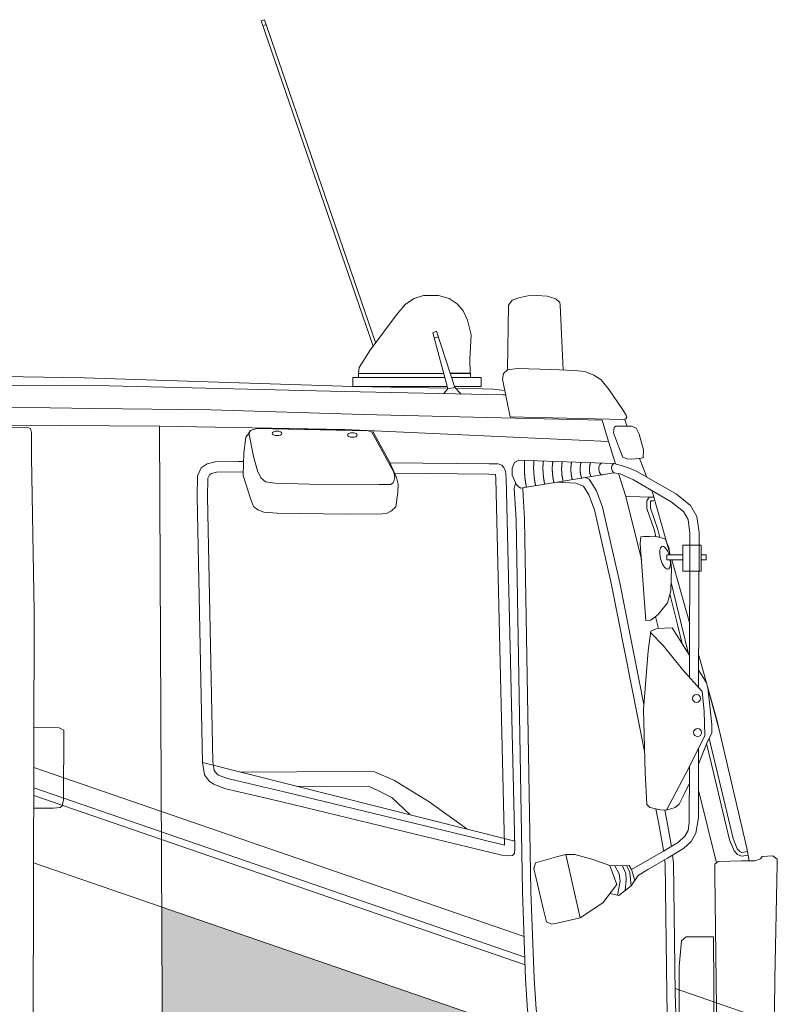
# Model space of a CAD drawing. Header units: metres. Extents: x -167 to 262, y -186 to 508.
# Tile 63 of 207: x 250.12 to 251.6, y -168.09 to -166.17. Entities that reach past the tile are written whole.
import ezdxf

# ---------------------------------------------------------------- set-up
doc = ezdxf.new("R2010")
doc.units = ezdxf.units.M
doc.header["$MEASUREMENT"] = 0

msp = doc.modelspace()

# ---------------------------------------------------------------- hatches: boundary and pattern name
at = {"linetype": 'Continuous', "lineweight": 18}
h = msp.add_hatch(color=1, dxfattribs=at)
h.paths.add_polyline_path([(251.4101, -168.2462), (250.4019, -167.8987), (250.4029, -168.1172), (250.4061, -168.1173), (250.8707, -168.1309), (251.0776, -168.1371), (251.0918, -168.1394), (251.0997, -168.1443), (251.1026, -168.1487), (250.403, -168.1442), (250.404, -168.3628), (250.5575, -168.367), (250.6108, -168.3722), (250.6463, -168.3774), (250.6912, -168.391), (250.7435, -168.415), (250.7999, -168.4453), (250.8458, -168.4766), (250.8949, -168.5225), (250.9264, -168.5703), (251.4886, -168.5633), (251.4849, -168.272), (251.4793, -168.27), (251.4805, -168.4473), (251.4373, -168.4449), (251.4101, -168.4389)])
h.paths.add_polyline_path([(250.4353, -168.2711), (250.4342, -168.2424), (250.4342, -168.2002), (250.4346, -168.1797), (250.4392, -168.1712), (250.4513, -168.1658), (250.4726, -168.1655), (250.5741, -168.1673), (250.589, -168.1676), (250.5975, -168.1683), (250.6049, -168.1736), (250.6113, -168.1807), (250.6149, -168.1899), (250.6152, -168.2016), (250.6149, -168.2573), (250.6138, -168.2718), (250.6113, -168.2814), (250.6032, -168.2899), (250.5929, -168.2931), (250.5442, -168.2927), (250.4722, -168.2924), (250.4523, -168.2906), (250.4431, -168.2853), (250.4371, -168.2782)], flags=0)
h.paths.add_polyline_path([(251.2677, -168.3442, -1), (251.0588, -168.3442, -1)], flags=0)

# ---------------------------------------------------------------- linework, layer by layer
at = {"color": 7, "linetype": 'Continuous', "lineweight": 13}
for points in [[(250.8186, -166.7994), (250.602, -166.1703), (250.5957, -166.1725), (250.599, -166.182), (250.6053, -166.1798)], [(250.5957, -166.1725), (250.8136, -166.8061)], [(250.7855, -166.859), (250.7863, -166.848), (250.8078, -166.8138), (250.8592, -166.7454), (250.8769, -166.7244), (250.894, -166.7134), (250.9122, -166.7078), (250.9415, -166.7078), (250.962, -166.7134), (250.9774, -166.7238), (250.989, -166.7376), (250.9979, -166.7558), (251.0051, -166.7845), (251.0023, -166.8315), (251.0028, -166.859), (250.964, -166.8591)], [(251.0757, -166.8527), (251.0776, -166.7261), (251.0848, -166.7167), (251.0979, -166.7119), (251.1153, -166.7084), (251.1331, -166.7076), (251.1529, -166.7092), (251.17, -166.7143), (251.1779, -166.7214), (251.1783, -166.7262), (251.1841, -166.8527)], [(250.9519, -166.8986), (250.9596, -166.8897), (250.9304, -166.7805), (250.9376, -166.7771), (250.9728, -166.8866), (250.9849, -166.8993)], [(250.9332, -166.791), (250.9412, -166.7884)], [(251.081, -166.9439), (251.0657, -166.8708), (251.0676, -166.8595), (251.0757, -166.8527), (251.0943, -166.8495), (251.1619, -166.8518), (251.2063, -166.8536), (251.2267, -166.8559), (251.244, -166.8626), (251.2585, -166.8717), (251.2739, -166.8916), (251.2989, -166.9283)], [(249.165, -166.8827), (249.179, -166.8704), (249.2221, -166.8554), (249.8138, -166.8607), (250.2505, -166.8683), (250.7741, -166.885), (250.9592, -166.8884)], [(250.9583, -166.885), (250.7741, -166.885), (250.7741, -166.8673), (250.9536, -166.8673)], [(250.9514, -166.8591), (250.7855, -166.8593)], [(250.9536, -166.8673), (250.7855, -166.8673), (250.7855, -166.8593), (250.9514, -166.8593)], [(250.964, -166.8593), (251.0036, -166.8593), (251.0036, -166.8673), (250.9666, -166.8673)], [(250.9666, -166.8673), (251.0243, -166.8673), (251.0243, -166.885), (250.9723, -166.885)], [(249.0565, -168.3502), (249.0565, -168.344), (249.0333, -168.344), (249.044, -167.8267), (249.054, -167.4743), (249.0744, -167.1894), (249.0993, -166.9645), (249.1131, -166.9622), (249.1177, -166.9208), (249.128, -166.8887), (249.1372, -166.8829), (249.4403, -166.8805), (250.2996, -166.8837), (250.7571, -166.8948), (251.0671, -166.9009), (251.0721, -166.9011)], [(250.9596, -166.8897), (250.9728, -166.8866)], [(250.9748, -166.8887), (251.0267, -166.8896), (251.0485, -166.8903), (251.0702, -166.8924)], [(249.1177, -166.9208), (249.4328, -166.9216), (249.9323, -166.9228), (250.2679, -166.928), (250.4973, -166.9306), (250.7944, -166.9397), (251.0634, -166.9459), (251.2601, -166.9505), (251.2727, -166.9919), (250.7587, -166.9689), (250.3977, -166.962), (250.1059, -166.9603), (249.2611, -166.9622)], [(251.2989, -166.9283), (251.307, -166.9409), (251.3084, -166.9447), (251.3064, -166.9478), (251.3021, -166.9494), (251.081, -166.9439)], [(251.3037, -166.9488), (251.3088, -166.9621)], [(250.3977, -166.962), (250.404, -168.3628)], [(250.5738, -166.9741), (250.5654, -166.9833), (250.562, -167.014), (250.5608, -167.0584), (250.5747, -167.1031), (250.5806, -167.1187), (250.5892, -167.1253), (250.6006, -167.1298), (250.6269, -167.1316), (250.7618, -167.1338), (250.8317, -167.1329), (250.841, -167.1315), (250.8494, -167.1269), (250.8578, -167.119), (250.862, -167.0911), (250.8629, -167.0752), (250.8592, -167.0622), (250.8457, -167.0315), (250.8127, -166.9713), (250.5908, -166.9657), (250.5749, -166.9704), (250.5688, -166.9796), (250.5654, -166.9833)], [(250.5718, -166.975), (250.5809, -167.0209), (250.5887, -167.0492), (250.5951, -167.0628), (250.6042, -167.0706), (250.6224, -167.0733), (250.6895, -167.0751), (250.8258, -167.076), (250.8477, -167.076), (250.8529, -167.0724), (250.855, -167.0673), (250.8561, -167.0623), (250.8545, -167.0516), (250.8113, -166.9735), (250.8089, -166.9725), (250.8041, -166.9711), (250.5862, -166.967)], [(251.2865, -167.0358), (251.2727, -166.9919)], [(251.3329, -167.0249), (251.347, -167.0615)], [(250.5517, -167.0307), (250.5058, -167.0313), (250.4902, -167.0355), (250.4787, -167.0433), (250.4715, -167.059), (250.4708, -167.1), (250.4814, -167.6175), (250.485, -167.6413), (250.4951, -167.6544), (250.5033, -167.6598), (250.524, -167.6679), (250.6359, -167.6941), (251.0645, -167.798), (251.0768, -167.7989), (251.0852, -167.7982), (251.0892, -167.7946), (251.0903, -167.7847), (251.0889, -167.7245), (251.0734, -167.0625), (251.0719, -167.0497), (251.0687, -167.0425), (251.0645, -167.0379), (251.0573, -167.0357), (251.0398, -167.0355), (250.8466, -167.0336)], [(250.5616, -167.0308), (250.5517, -167.0307)], [(251.4307, -167.452), (251.4314, -167.1703), (251.428, -167.1442), (251.4186, -167.1281), (251.395, -167.1093), (251.321, -167.0669), (251.2955, -167.0548), (251.283, -167.053), (251.1011, -167.0831), (251.0931, -167.0765), (251.0848, -167.0577), (251.0848, -167.044), (251.0894, -167.0328), (251.0981, -167.0282), (251.2827, -167.0348), (251.3018, -167.0398)], [(251.283, -167.053), (251.2796, -167.049), (251.2783, -167.0432), (251.2788, -167.0387), (251.2827, -167.0348)], [(251.3018, -167.0398), (251.3183, -167.0461)], [(250.561, -167.0509), (250.5087, -167.0515), (250.4988, -167.0542), (250.4948, -167.0569), (250.4917, -167.0636), (250.4911, -167.0999), (250.5016, -167.6157), (250.5042, -167.6331), (250.5091, -167.6393), (250.5127, -167.6417), (250.5301, -167.6485), (250.6406, -167.6744), (251.0676, -167.7779), (251.0699, -167.7781), (251.0686, -167.725), (251.0531, -167.0639), (251.0522, -167.056), (251.0396, -167.0558), (250.8556, -167.054)], [(251.3415, -167.5046), (251.2945, -167.2675), (251.261, -167.1202), (251.2493, -167.0883), (251.235, -167.0657), (251.2268, -167.0623)], [(251.3367, -167.2217), (251.3063, -167.0989), (251.2923, -167.0544)], [(251.4483, -167.4714), (251.449, -167.1692), (251.445, -167.1384), (251.4322, -167.1164), (251.405, -167.0947), (251.3292, -167.0513), (251.3183, -167.0461)], [(251.0916, -167.073), (251.0889, -167.0833), (251.0923, -167.1437), (251.1048, -167.8693)], [(251.1062, -167.0822), (251.1055, -167.085), (251.1088, -167.1431), (251.1214, -167.8688), (251.1275, -168.0384), (251.1313, -168.0977), (251.1343, -168.1149), (251.1398, -168.1241), (251.1462, -168.1298), (251.1551, -168.1325), (251.1935, -168.1359), (251.3499, -168.1365), (251.3674, -168.1331), (251.3757, -168.1282), (251.3837, -168.1182), (251.3872, -168.1045), (251.386, -168.0671), (251.383, -167.814), (251.382, -167.8069)], [(251.3428, -167.5962), (251.2784, -167.2709), (251.2452, -167.1249), (251.2344, -167.0957), (251.2239, -167.079), (251.2088, -167.0729), (251.1714, -167.0715)], [(251.3063, -167.0989), (251.3612, -167.1006)], [(251.3612, -167.1006), (251.352, -167.1003), (251.3475, -167.1074), (251.3475, -167.1228), (251.362, -167.1655), (251.3649, -167.1774)], [(251.357, -167.0875), (251.3592, -167.0932), (251.3929, -167.2125)], [(251.361, -167.1078), (251.3559, -167.1076), (251.3547, -167.1095), (251.3547, -167.1216), (251.3689, -167.1635), (251.3727, -167.1788)], [(251.3473, -167.1761), (251.3359, -167.1775), (251.3345, -167.1911), (251.3452, -167.3405), (251.3552, -167.3398), (251.3695, -167.3291), (251.3874, -167.3062), (251.3938, -167.2826), (251.3953, -167.2383), (251.3933, -167.2224)], [(251.3921, -167.2125), (251.3903, -167.1983), (251.3831, -167.1818), (251.3681, -167.1775), (251.3523, -167.1768), (251.3416, -167.1768)], [(251.4175, -167.2224), (251.386, -167.2224), (251.386, -167.2125), (251.4175, -167.2125)], [(251.4533, -167.2125), (251.463, -167.2125), (251.463, -167.2224), (251.4533, -167.2224)], [(251.3957, -167.2224), (251.431, -167.3473)], [(251.3944, -167.267), (251.4146, -167.3496), (251.4284, -167.4059)], [(251.3922, -167.2885), (251.4077, -167.3513), (251.4162, -167.3864)], [(251.3699, -167.3563), (251.3642, -167.3331)], [(251.3968, -167.3553), (251.3677, -167.3563), (251.3553, -167.3615), (251.3501, -167.4), (251.3407, -167.5142), (251.3438, -167.6367), (251.347, -167.699), (251.3532, -167.7052), (251.374, -167.7093), (251.3854, -167.7104), (251.4301, -167.6263), (251.4602, -167.565), (251.4592, -167.5173), (251.455, -167.4789), (251.4166, -167.4363), (251.3792, -167.3896), (251.3549, -167.3645)], [(251.3968, -167.3553), (251.4308, -167.4098)], [(251.4485, -167.4092), (251.4837, -167.5339), (251.5425, -167.7844), (251.5465, -167.8088)], [(251.4484, -167.4379), (251.4634, -167.4619), (251.489, -167.5562)], [(251.4661, -167.4715), (251.474, -167.5433), (251.474, -167.5594), (251.464, -167.5799), (251.448, -167.6208)], [(250.1526, -167.5489), (250.2018, -167.5497), (250.2108, -167.5544), (250.2103, -167.6902), (250.2079, -167.7018), (250.2036, -167.7053), (250.1911, -167.7062), (250.1522, -167.7061), (250.1587, -167.7061)], [(251.4637, -167.5805), (251.4736, -167.6207), (251.5087, -167.7678), (251.5174, -167.7896), (251.5243, -167.7968), (251.5315, -167.7999), (251.5446, -167.7977)], [(251.4687, -167.5704), (251.4806, -167.6191), (251.5156, -167.7656), (251.5236, -167.7856), (251.5285, -167.7908), (251.5324, -167.7924), (251.5435, -167.7906)], [(251.4478, -167.7253), (251.4481, -167.5898)], [(250.4814, -167.6175), (251.09, -167.7703)], [(250.1524, -167.6269), (251.108, -167.9562)], [(250.5547, -167.6359), (250.7752, -167.6348), (250.8164, -167.6358), (250.8555, -167.6527), (250.9231, -167.6938), (250.9967, -167.7468)], [(251.4301, -167.7349), (251.4304, -167.6258)], [(251.4303, -167.6574), (251.4212, -167.6762), (251.4105, -167.6986), (251.4025, -167.7048), (251.3854, -167.7104)], [(250.1523, -167.6666), (251.1095, -167.9965)], [(250.8851, -167.7188), (250.8502, -167.6854), (250.8227, -167.6717), (250.8048, -167.6632), (250.6658, -167.6638)], [(251.4828, -167.8127), (251.4479, -167.6715)], [(250.1523, -167.6816), (251.11, -168.0117)], [(251.3797, -167.79), (251.3789, -167.7841), (251.37, -167.7335), (251.3648, -167.7075)], [(251.3951, -167.7807), (251.3862, -167.7305), (251.3822, -167.7101)], [(251.2752, -167.8182), (251.2952, -167.8189), (251.3127, -167.8182), (251.3173, -167.826), (251.3797, -167.79), (251.4089, -167.7723), (251.4212, -167.761), (251.4276, -167.7497), (251.4301, -167.7349)], [(251.3494, -167.8257), (251.3878, -167.8036), (251.4185, -167.7851), (251.4338, -167.771), (251.4428, -167.7551), (251.4478, -167.7253)], [(250.152, -167.8126), (251.543, -168.292), (251.5673, -168.3037), (251.5829, -168.3148), (251.5937, -168.3232)], [(251.1048, -167.8693), (251.111, -168.0392), (251.1149, -168.0996), (251.1185, -168.1208), (251.127, -168.1348), (251.138, -168.1445), (251.152, -168.1488), (251.1927, -168.1524), (251.3514, -168.153), (251.3733, -168.1488), (251.3867, -168.1409), (251.3989, -168.1257), (251.4037, -168.1063), (251.4025, -168.0668), (251.3995, -167.8128), (251.3974, -167.7978)], [(251.1895, -167.7965), (251.2176, -167.9198)], [(251.4795, -167.837), (251.4795, -167.8154), (251.4861, -167.81), (251.5318, -167.8088), (251.5577, -167.8088), (251.5691, -167.8052), (251.5721, -167.8004), (251.5926, -167.7992), (251.601, -167.8058), (251.6016, -167.816), (251.5968, -168.0393), (251.5916, -168.5142)], [(251.2752, -167.8726), (251.293, -167.8761), (251.3165, -167.8577), (251.3306, -167.8373), (251.3494, -167.8257)], [(251.2852, -167.8186), (251.2931, -167.8344), (251.2955, -167.8482), (251.29, -167.8755)], [(251.2998, -167.8187), (251.3066, -167.8334), (251.3073, -167.8458), (251.3048, -167.8669)], [(251.3086, -167.8184), (251.314, -167.8314), (251.3153, -167.8455), (251.3165, -167.8577)], [(251.3173, -167.826), (251.3236, -167.8475)], [(251.4795, -167.837), (251.4886, -168.5633)], [(251.4024, -168.0577), (251.545, -168.1068), (251.5694, -168.1186), (251.585, -168.1296), (251.5957, -168.138)]]:
    msp.add_lwpolyline(points, dxfattribs=at)
for points in [[(249.2611, -166.9847), (249.2611, -166.9687), (249.271, -166.9617), (249.7524, -166.9657), (250.1217, -166.9646), (250.1386, -166.9644), (250.1463, -166.9668), (250.1478, -166.9745), (250.1478, -167.0227), (250.1532, -167.3223), (250.1512, -168.1261), (250.149, -168.3643), (249.2568, -168.3561)], [(251.3088, -166.9621), (251.2871, -166.9624), (251.2835, -166.9646), (251.2821, -166.9754), (251.2943, -167.0063), (251.3008, -167.0228), (251.308, -167.0257), (251.3166, -167.0264), (251.3325, -167.0249), (251.3404, -167.0235), (251.3411, -167.0084), (251.3325, -166.9775), (251.3267, -166.966), (251.3174, -166.9624)], [(251.4175, -167.1939), (251.4533, -167.1939), (251.4533, -167.2443), (251.4175, -167.2443)], [(251.1303, -167.8129), (251.1709, -167.801), (251.1895, -167.7965), (251.2067, -167.7965), (251.24, -167.8054), (251.2573, -167.8118), (251.2752, -167.8182), (251.2886, -167.8547), (251.2618, -167.8904), (251.2176, -167.9198), (251.1754, -167.9294), (251.1613, -167.932), (251.1517, -167.9275), (251.1453, -167.9019), (251.1268, -167.824)], [(251.4773, -167.9571), (251.4239, -167.9571), (251.4146, -167.9648), (251.4101, -168.015), (251.4101, -168.4389), (251.4373, -168.4449), (251.4805, -168.4473)]]:
    msp.add_lwpolyline(points, close=True, dxfattribs=at)
at = {"color": 7, "linetype": 'Continuous', "lineweight": 13, "flags": 128}
for points in [[(251.1092, -167.0286), (251.1092, -167.0288), (251.1092, -167.0291), (251.1092, -167.0294), (251.1091, -167.0296), (251.1091, -167.0299), (251.1091, -167.0301), (251.1091, -167.0304), (251.1091, -167.0306), (251.109, -167.0309), (251.109, -167.0311), (251.109, -167.0314), (251.109, -167.0316), (251.109, -167.0319), (251.1089, -167.0321), (251.1089, -167.0324), (251.1089, -167.0327), (251.1089, -167.0329), (251.1089, -167.0332), (251.1088, -167.0334), (251.1088, -167.0337), (251.1088, -167.0339), (251.1088, -167.0342), (251.1088, -167.0344), (251.1088, -167.0347), (251.1088, -167.0349), (251.1088, -167.0352), (251.1087, -167.0354), (251.1087, -167.0357), (251.1087, -167.0359), (251.1087, -167.0362), (251.1087, -167.0364), (251.1087, -167.0367), (251.1087, -167.037), (251.1087, -167.0372), (251.1087, -167.0375), (251.1086, -167.0377), (251.1086, -167.038), (251.1086, -167.0382), (251.1086, -167.0385), (251.1086, -167.0387), (251.1086, -167.039), (251.1086, -167.0392), (251.1086, -167.0395), (251.1086, -167.0397), (251.1086, -167.04), (251.1086, -167.0403), (251.1086, -167.0405), (251.1086, -167.0408), (251.1086, -167.041), (251.1086, -167.0413), (251.1086, -167.0415), (251.1086, -167.0418), (251.1086, -167.042), (251.1086, -167.0423), (251.1086, -167.0425), (251.1086, -167.0428), (251.1086, -167.0431), (251.1086, -167.0433), (251.1086, -167.0436), (251.1086, -167.0438), (251.1086, -167.0441), (251.1086, -167.0443), (251.1086, -167.0446), (251.1086, -167.0448), (251.1086, -167.0451), (251.1086, -167.0454), (251.1086, -167.0456), (251.1086, -167.0459), (251.1086, -167.0461), (251.1086, -167.0464), (251.1086, -167.0466), (251.1087, -167.0469), (251.1087, -167.0472), (251.1087, -167.0474), (251.1087, -167.0477), (251.1087, -167.0479), (251.1087, -167.0482), (251.1087, -167.0484), (251.1087, -167.0487), (251.1087, -167.049), (251.1087, -167.0492), (251.1087, -167.0495), (251.1088, -167.0497), (251.1088, -167.05), (251.1088, -167.0503), (251.1088, -167.0505), (251.1088, -167.0508), (251.1088, -167.051), (251.1088, -167.0513), (251.1089, -167.0516), (251.1089, -167.0518), (251.1089, -167.0521), (251.1089, -167.0524), (251.1089, -167.0526), (251.1089, -167.0529), (251.1089, -167.0531), (251.109, -167.0534), (251.109, -167.0537), (251.109, -167.0539), (251.109, -167.0542), (251.109, -167.0545), (251.1091, -167.0547), (251.1091, -167.055), (251.1091, -167.0553), (251.1091, -167.0555), (251.1091, -167.0558), (251.1092, -167.0561), (251.1092, -167.0563), (251.1092, -167.0566), (251.1092, -167.0569), (251.1092, -167.0571), (251.1093, -167.0574), (251.1093, -167.0577), (251.1093, -167.0579), (251.1093, -167.0582), (251.1093, -167.0585), (251.1094, -167.0588), (251.1094, -167.059), (251.1094, -167.0593), (251.1094, -167.0596), (251.1095, -167.0599), (251.1095, -167.0601), (251.1095, -167.0604), (251.1096, -167.0607), (251.1096, -167.061), (251.1096, -167.0612), (251.1096, -167.0615), (251.1097, -167.0618), (251.1097, -167.0621), (251.1097, -167.0624), (251.1098, -167.0626), (251.1098, -167.0629), (251.1098, -167.0632), (251.1098, -167.0635), (251.1099, -167.0638), (251.1099, -167.0641), (251.1099, -167.0644), (251.11, -167.0646), (251.11, -167.0649), (251.1101, -167.0652), (251.1101, -167.0655), (251.1101, -167.0658), (251.1102, -167.0661), (251.1102, -167.0664), (251.1102, -167.0667), (251.1103, -167.067), (251.1103, -167.0673), (251.1103, -167.0676), (251.1104, -167.0679), (251.1104, -167.0682), (251.1105, -167.0685), (251.1105, -167.0688), (251.1106, -167.0691), (251.1106, -167.0694), (251.1106, -167.0697), (251.1107, -167.07), (251.1107, -167.0703), (251.1108, -167.0706), (251.1108, -167.0709), (251.1109, -167.0712), (251.1109, -167.0715), (251.111, -167.0718), (251.111, -167.0721), (251.1111, -167.0724), (251.1111, -167.0727), (251.1112, -167.073), (251.1112, -167.0733), (251.1113, -167.0736), (251.1113, -167.0739), (251.1114, -167.0742), (251.1114, -167.0745), (251.1115, -167.0749), (251.1115, -167.0752), (251.1116, -167.0755), (251.1116, -167.0758), (251.1117, -167.0761), (251.1118, -167.0764), (251.1118, -167.0767), (251.1119, -167.077), (251.1119, -167.0774), (251.112, -167.0777), (251.1121, -167.078), (251.1121, -167.0783), (251.1122, -167.0786), (251.1122, -167.0789), (251.1123, -167.0793), (251.1124, -167.0796), (251.1124, -167.0799), (251.1125, -167.0802), (251.1126, -167.0805), (251.1126, -167.0809), (251.1127, -167.0812)], [(251.1275, -167.0292), (251.1274, -167.0295), (251.1274, -167.0297), (251.1274, -167.0299), (251.1274, -167.0302), (251.1273, -167.0304), (251.1273, -167.0307), (251.1273, -167.0309), (251.1273, -167.0311), (251.1272, -167.0314), (251.1272, -167.0316), (251.1272, -167.0318), (251.1272, -167.0321), (251.1272, -167.0323), (251.1271, -167.0325), (251.1271, -167.0328), (251.1271, -167.033), (251.1271, -167.0332), (251.1271, -167.0335), (251.127, -167.0337), (251.127, -167.0339), (251.127, -167.0342), (251.127, -167.0344), (251.127, -167.0346), (251.127, -167.0349), (251.1269, -167.0351), (251.1269, -167.0353), (251.1269, -167.0356), (251.1269, -167.0358), (251.1269, -167.0361), (251.1269, -167.0363), (251.1269, -167.0365), (251.1269, -167.0368), (251.1268, -167.037), (251.1268, -167.0372), (251.1268, -167.0375), (251.1268, -167.0377), (251.1268, -167.0379), (251.1268, -167.0382), (251.1268, -167.0384), (251.1268, -167.0386), (251.1268, -167.0389), (251.1268, -167.0391), (251.1268, -167.0394), (251.1267, -167.0396), (251.1267, -167.0398), (251.1267, -167.0401), (251.1267, -167.0403), (251.1267, -167.0405), (251.1267, -167.0408), (251.1267, -167.041), (251.1267, -167.0412), (251.1267, -167.0415), (251.1267, -167.0417), (251.1267, -167.042), (251.1267, -167.0422), (251.1267, -167.0424), (251.1267, -167.0427), (251.1267, -167.0429), (251.1267, -167.0432), (251.1267, -167.0434), (251.1267, -167.0436), (251.1267, -167.0439), (251.1267, -167.0441), (251.1267, -167.0443), (251.1267, -167.0446), (251.1267, -167.0448), (251.1267, -167.0451), (251.1267, -167.0453), (251.1267, -167.0456), (251.1267, -167.0458), (251.1267, -167.046), (251.1267, -167.0463), (251.1267, -167.0465), (251.1268, -167.0468), (251.1268, -167.047), (251.1268, -167.0472), (251.1268, -167.0475), (251.1268, -167.0477), (251.1268, -167.048), (251.1268, -167.0482), (251.1268, -167.0485), (251.1268, -167.0487), (251.1268, -167.0489), (251.1268, -167.0492), (251.1268, -167.0494), (251.1269, -167.0497), (251.1269, -167.0499), (251.1269, -167.0502), (251.1269, -167.0504), (251.1269, -167.0507), (251.1269, -167.0509), (251.1269, -167.0512), (251.1269, -167.0514), (251.127, -167.0517), (251.127, -167.0519), (251.127, -167.0521), (251.127, -167.0524), (251.127, -167.0526), (251.127, -167.0529), (251.1271, -167.0531), (251.1271, -167.0534), (251.1271, -167.0536), (251.1271, -167.0539), (251.1271, -167.0541), (251.1271, -167.0544), (251.1272, -167.0546), (251.1272, -167.0549), (251.1272, -167.0552), (251.1272, -167.0554), (251.1272, -167.0557), (251.1273, -167.0559), (251.1273, -167.0562), (251.1273, -167.0564), (251.1273, -167.0567), (251.1273, -167.0569), (251.1274, -167.0572), (251.1274, -167.0574), (251.1274, -167.0577), (251.1274, -167.058), (251.1275, -167.0582), (251.1275, -167.0585), (251.1275, -167.0587), (251.1275, -167.059), (251.1276, -167.0593), (251.1276, -167.0595), (251.1276, -167.0598), (251.1276, -167.06), (251.1277, -167.0603), (251.1277, -167.0606), (251.1277, -167.0608), (251.1278, -167.0611), (251.1278, -167.0613), (251.1278, -167.0616), (251.1278, -167.0619), (251.1279, -167.0621), (251.1279, -167.0624), (251.1279, -167.0627), (251.128, -167.0629), (251.128, -167.0632), (251.128, -167.0635), (251.1281, -167.0638), (251.1281, -167.064), (251.1281, -167.0643), (251.1282, -167.0646), (251.1282, -167.0648), (251.1282, -167.0651), (251.1283, -167.0654), (251.1283, -167.0657), (251.1283, -167.0659), (251.1284, -167.0662), (251.1284, -167.0665), (251.1285, -167.0668), (251.1285, -167.067), (251.1285, -167.0673), (251.1286, -167.0676), (251.1286, -167.0679), (251.1287, -167.0682), (251.1287, -167.0684), (251.1288, -167.0687), (251.1288, -167.069), (251.1288, -167.0693), (251.1289, -167.0696), (251.1289, -167.0698), (251.129, -167.0701), (251.129, -167.0704), (251.1291, -167.0707), (251.1291, -167.071), (251.1292, -167.0713), (251.1292, -167.0715), (251.1293, -167.0718), (251.1293, -167.0721), (251.1294, -167.0724), (251.1294, -167.0727), (251.1295, -167.073), (251.1295, -167.0733), (251.1296, -167.0736), (251.1296, -167.0738), (251.1297, -167.0741), (251.1297, -167.0744), (251.1298, -167.0747), (251.1299, -167.075), (251.1299, -167.0753), (251.13, -167.0756), (251.13, -167.0759), (251.1301, -167.0762), (251.1301, -167.0765), (251.1302, -167.0768), (251.1303, -167.0771), (251.1303, -167.0773), (251.1304, -167.0776), (251.1305, -167.0779), (251.1305, -167.0782)], [(251.1458, -167.0299), (251.1457, -167.0301), (251.1457, -167.0303), (251.1457, -167.0305), (251.1456, -167.0308), (251.1456, -167.031), (251.1456, -167.0312), (251.1456, -167.0314), (251.1455, -167.0316), (251.1455, -167.0318), (251.1455, -167.0321), (251.1455, -167.0323), (251.1454, -167.0325), (251.1454, -167.0327), (251.1454, -167.0329), (251.1454, -167.0331), (251.1454, -167.0333), (251.1453, -167.0336), (251.1453, -167.0338), (251.1453, -167.034), (251.1453, -167.0342), (251.1453, -167.0344), (251.1452, -167.0346), (251.1452, -167.0349), (251.1452, -167.0351), (251.1452, -167.0353), (251.1452, -167.0355), (251.1451, -167.0357), (251.1451, -167.0359), (251.1451, -167.0362), (251.1451, -167.0364), (251.1451, -167.0366), (251.1451, -167.0368), (251.1451, -167.037), (251.145, -167.0372), (251.145, -167.0375), (251.145, -167.0377), (251.145, -167.0379), (251.145, -167.0381), (251.145, -167.0383), (251.145, -167.0385), (251.145, -167.0388), (251.145, -167.039), (251.1449, -167.0392), (251.1449, -167.0394), (251.1449, -167.0396), (251.1449, -167.0399), (251.1449, -167.0401), (251.1449, -167.0403), (251.1449, -167.0405), (251.1449, -167.0407), (251.1449, -167.0409), (251.1449, -167.0412), (251.1449, -167.0414), (251.1449, -167.0416), (251.1449, -167.0418), (251.1449, -167.042), (251.1449, -167.0423), (251.1449, -167.0425), (251.1448, -167.0427), (251.1448, -167.0429), (251.1448, -167.0432), (251.1448, -167.0434), (251.1448, -167.0436), (251.1448, -167.0438), (251.1448, -167.044), (251.1448, -167.0443), (251.1448, -167.0445), (251.1448, -167.0447), (251.1448, -167.0449), (251.1448, -167.0452), (251.1448, -167.0454), (251.1449, -167.0456), (251.1449, -167.0458), (251.1449, -167.0461), (251.1449, -167.0463), (251.1449, -167.0465), (251.1449, -167.0467), (251.1449, -167.047), (251.1449, -167.0472), (251.1449, -167.0474), (251.1449, -167.0476), (251.1449, -167.0479), (251.1449, -167.0481), (251.1449, -167.0483), (251.1449, -167.0486), (251.1449, -167.0488), (251.1449, -167.049), (251.145, -167.0492), (251.145, -167.0495), (251.145, -167.0497), (251.145, -167.0499), (251.145, -167.0502), (251.145, -167.0504), (251.145, -167.0506), (251.145, -167.0509), (251.145, -167.0511), (251.1451, -167.0513), (251.1451, -167.0516), (251.1451, -167.0518), (251.1451, -167.052), (251.1451, -167.0523), (251.1451, -167.0525), (251.1451, -167.0527), (251.1452, -167.053), (251.1452, -167.0532), (251.1452, -167.0534), (251.1452, -167.0537), (251.1452, -167.0539), (251.1452, -167.0541), (251.1453, -167.0544), (251.1453, -167.0546), (251.1453, -167.0549), (251.1453, -167.0551), (251.1453, -167.0553), (251.1454, -167.0556), (251.1454, -167.0558), (251.1454, -167.0561), (251.1454, -167.0563), (251.1455, -167.0565), (251.1455, -167.0568), (251.1455, -167.057), (251.1455, -167.0573), (251.1455, -167.0575), (251.1456, -167.0578), (251.1456, -167.058), (251.1456, -167.0582), (251.1456, -167.0585), (251.1457, -167.0587), (251.1457, -167.059), (251.1457, -167.0592), (251.1458, -167.0595), (251.1458, -167.0597), (251.1458, -167.06), (251.1458, -167.0602), (251.1459, -167.0605), (251.1459, -167.0607), (251.1459, -167.061), (251.146, -167.0612), (251.146, -167.0615), (251.146, -167.0617), (251.146, -167.062), (251.1461, -167.0622), (251.1461, -167.0625), (251.1461, -167.0627), (251.1462, -167.063), (251.1462, -167.0632), (251.1462, -167.0635), (251.1463, -167.0638), (251.1463, -167.064), (251.1463, -167.0643), (251.1464, -167.0645), (251.1464, -167.0648), (251.1465, -167.065), (251.1465, -167.0653), (251.1465, -167.0655), (251.1466, -167.0658), (251.1466, -167.0661), (251.1466, -167.0663), (251.1467, -167.0666), (251.1467, -167.0668), (251.1468, -167.0671), (251.1468, -167.0674), (251.1468, -167.0676), (251.1469, -167.0679), (251.1469, -167.0681), (251.147, -167.0684), (251.147, -167.0687), (251.1471, -167.0689), (251.1471, -167.0692), (251.1472, -167.0694), (251.1472, -167.0697), (251.1472, -167.07), (251.1473, -167.0702), (251.1473, -167.0705), (251.1474, -167.0708), (251.1474, -167.071), (251.1475, -167.0713), (251.1475, -167.0716), (251.1476, -167.0718), (251.1476, -167.0721), (251.1477, -167.0724), (251.1477, -167.0726), (251.1478, -167.0729), (251.1478, -167.0732), (251.1479, -167.0734), (251.148, -167.0737), (251.148, -167.074), (251.1481, -167.0742), (251.1481, -167.0745), (251.1482, -167.0748), (251.1482, -167.075), (251.1483, -167.0753)], [(251.1641, -167.0306), (251.1641, -167.0308), (251.164, -167.031), (251.164, -167.0312), (251.164, -167.0313), (251.164, -167.0315), (251.1639, -167.0317), (251.1639, -167.0319), (251.1639, -167.0321), (251.1639, -167.0323), (251.1638, -167.0325), (251.1638, -167.0327), (251.1638, -167.0329), (251.1638, -167.0331), (251.1637, -167.0333), (251.1637, -167.0335), (251.1637, -167.0337), (251.1637, -167.0339), (251.1636, -167.0341), (251.1636, -167.0343), (251.1636, -167.0345), (251.1636, -167.0347), (251.1635, -167.0349), (251.1635, -167.0351), (251.1635, -167.0353), (251.1635, -167.0355), (251.1635, -167.0357), (251.1634, -167.0359), (251.1634, -167.0361), (251.1634, -167.0363), (251.1634, -167.0365), (251.1634, -167.0367), (251.1634, -167.0369), (251.1633, -167.0371), (251.1633, -167.0373), (251.1633, -167.0375), (251.1633, -167.0377), (251.1633, -167.0379), (251.1633, -167.0381), (251.1633, -167.0383), (251.1632, -167.0385), (251.1632, -167.0387), (251.1632, -167.0389), (251.1632, -167.0391), (251.1632, -167.0393), (251.1632, -167.0395), (251.1632, -167.0397), (251.1632, -167.0399), (251.1631, -167.0401), (251.1631, -167.0403), (251.1631, -167.0405), (251.1631, -167.0407), (251.1631, -167.0409), (251.1631, -167.0411), (251.1631, -167.0413), (251.1631, -167.0415), (251.1631, -167.0417), (251.1631, -167.0419), (251.1631, -167.0421), (251.1631, -167.0423), (251.1631, -167.0425), (251.163, -167.0427), (251.163, -167.0429), (251.163, -167.0431), (251.163, -167.0433), (251.163, -167.0436), (251.163, -167.0438), (251.163, -167.044), (251.163, -167.0442), (251.163, -167.0444), (251.163, -167.0446), (251.163, -167.0448), (251.163, -167.045), (251.163, -167.0452), (251.163, -167.0454), (251.163, -167.0456), (251.163, -167.0458), (251.163, -167.046), (251.163, -167.0463), (251.163, -167.0465), (251.163, -167.0467), (251.163, -167.0469), (251.163, -167.0471), (251.163, -167.0473), (251.1631, -167.0475), (251.1631, -167.0477), (251.1631, -167.0479), (251.1631, -167.0482), (251.1631, -167.0484), (251.1631, -167.0486), (251.1631, -167.0488), (251.1631, -167.049), (251.1631, -167.0492), (251.1631, -167.0494), (251.1631, -167.0497), (251.1631, -167.0499), (251.1631, -167.0501), (251.1632, -167.0503), (251.1632, -167.0505), (251.1632, -167.0507), (251.1632, -167.051), (251.1632, -167.0512), (251.1632, -167.0514), (251.1632, -167.0516), (251.1632, -167.0518), (251.1632, -167.052), (251.1633, -167.0523), (251.1633, -167.0525), (251.1633, -167.0527), (251.1633, -167.0529), (251.1633, -167.0531), (251.1633, -167.0534), (251.1634, -167.0536), (251.1634, -167.0538), (251.1634, -167.054), (251.1634, -167.0543), (251.1634, -167.0545), (251.1634, -167.0547), (251.1635, -167.0549), (251.1635, -167.0552), (251.1635, -167.0554), (251.1635, -167.0556), (251.1635, -167.0558), (251.1636, -167.0561), (251.1636, -167.0563), (251.1636, -167.0565), (251.1636, -167.0568), (251.1637, -167.057), (251.1637, -167.0572), (251.1637, -167.0574), (251.1637, -167.0577), (251.1638, -167.0579), (251.1638, -167.0581), (251.1638, -167.0584), (251.1638, -167.0586), (251.1639, -167.0588), (251.1639, -167.059), (251.1639, -167.0593), (251.1639, -167.0595), (251.164, -167.0597), (251.164, -167.06), (251.164, -167.0602), (251.1641, -167.0604), (251.1641, -167.0607), (251.1641, -167.0609), (251.1642, -167.0611), (251.1642, -167.0614), (251.1642, -167.0616), (251.1643, -167.0618), (251.1643, -167.0621), (251.1643, -167.0623), (251.1644, -167.0625), (251.1644, -167.0628), (251.1644, -167.063), (251.1645, -167.0632), (251.1645, -167.0635), (251.1645, -167.0637), (251.1646, -167.064), (251.1646, -167.0642), (251.1647, -167.0644), (251.1647, -167.0647), (251.1647, -167.0649), (251.1648, -167.0651), (251.1648, -167.0654), (251.1649, -167.0656), (251.1649, -167.0658), (251.1649, -167.0661), (251.165, -167.0663), (251.165, -167.0666), (251.1651, -167.0668), (251.1651, -167.067), (251.1652, -167.0673), (251.1652, -167.0675), (251.1653, -167.0678), (251.1653, -167.068), (251.1654, -167.0682), (251.1654, -167.0685), (251.1655, -167.0687), (251.1655, -167.0689), (251.1656, -167.0692), (251.1656, -167.0694), (251.1657, -167.0697), (251.1657, -167.0699), (251.1658, -167.0702), (251.1658, -167.0704), (251.1659, -167.0706), (251.1659, -167.0709), (251.166, -167.0711), (251.166, -167.0714), (251.1661, -167.0716), (251.1662, -167.0718), (251.1662, -167.0721), (251.1663, -167.0723)], [(251.1825, -167.0312), (251.1824, -167.0314), (251.1824, -167.0316), (251.1824, -167.0318), (251.1823, -167.032), (251.1823, -167.0321), (251.1823, -167.0323), (251.1823, -167.0325), (251.1822, -167.0327), (251.1822, -167.0329), (251.1822, -167.033), (251.1821, -167.0332), (251.1821, -167.0334), (251.1821, -167.0336), (251.1821, -167.0338), (251.182, -167.034), (251.182, -167.0341), (251.182, -167.0343), (251.182, -167.0345), (251.1819, -167.0347), (251.1819, -167.0349), (251.1819, -167.0351), (251.1819, -167.0353), (251.1818, -167.0354), (251.1818, -167.0356), (251.1818, -167.0358), (251.1818, -167.036), (251.1818, -167.0362), (251.1817, -167.0364), (251.1817, -167.0366), (251.1817, -167.0367), (251.1817, -167.0369), (251.1817, -167.0371), (251.1816, -167.0373), (251.1816, -167.0375), (251.1816, -167.0377), (251.1816, -167.0379), (251.1816, -167.0381), (251.1815, -167.0382), (251.1815, -167.0384), (251.1815, -167.0386), (251.1815, -167.0388), (251.1815, -167.039), (251.1815, -167.0392), (251.1815, -167.0394), (251.1814, -167.0396), (251.1814, -167.0398), (251.1814, -167.04), (251.1814, -167.0401), (251.1814, -167.0403), (251.1814, -167.0405), (251.1814, -167.0407), (251.1813, -167.0409), (251.1813, -167.0411), (251.1813, -167.0413), (251.1813, -167.0415), (251.1813, -167.0417), (251.1813, -167.0419), (251.1813, -167.0421), (251.1813, -167.0422), (251.1813, -167.0424), (251.1813, -167.0426), (251.1812, -167.0428), (251.1812, -167.043), (251.1812, -167.0432), (251.1812, -167.0434), (251.1812, -167.0436), (251.1812, -167.0438), (251.1812, -167.044), (251.1812, -167.0442), (251.1812, -167.0444), (251.1812, -167.0446), (251.1812, -167.0448), (251.1812, -167.045), (251.1812, -167.0452), (251.1812, -167.0454), (251.1812, -167.0456), (251.1812, -167.0457), (251.1812, -167.0459), (251.1812, -167.0461), (251.1812, -167.0463), (251.1812, -167.0465), (251.1812, -167.0467), (251.1812, -167.0469), (251.1812, -167.0471), (251.1812, -167.0473), (251.1812, -167.0475), (251.1812, -167.0477), (251.1812, -167.0479), (251.1812, -167.0481), (251.1812, -167.0483), (251.1812, -167.0485), (251.1812, -167.0487), (251.1812, -167.0489), (251.1812, -167.0491), (251.1812, -167.0493), (251.1812, -167.0495), (251.1812, -167.0497), (251.1813, -167.0499), (251.1813, -167.0501), (251.1813, -167.0503), (251.1813, -167.0505), (251.1813, -167.0507), (251.1813, -167.0509), (251.1813, -167.0511), (251.1813, -167.0513), (251.1813, -167.0515), (251.1813, -167.0517), (251.1814, -167.0519), (251.1814, -167.0521), (251.1814, -167.0523), (251.1814, -167.0525), (251.1814, -167.0527), (251.1814, -167.0529), (251.1814, -167.0531), (251.1815, -167.0533), (251.1815, -167.0535), (251.1815, -167.0537), (251.1815, -167.0539), (251.1815, -167.0541), (251.1816, -167.0543), (251.1816, -167.0545), (251.1816, -167.0547), (251.1816, -167.0549), (251.1816, -167.0551), (251.1817, -167.0554), (251.1817, -167.0556), (251.1817, -167.0558), (251.1817, -167.056), (251.1817, -167.0562), (251.1818, -167.0564), (251.1818, -167.0566), (251.1818, -167.0568), (251.1818, -167.057), (251.1819, -167.0572), (251.1819, -167.0574), (251.1819, -167.0576), (251.1819, -167.0578), (251.182, -167.058), (251.182, -167.0582), (251.182, -167.0584), (251.1821, -167.0586), (251.1821, -167.0588), (251.1821, -167.0591), (251.1821, -167.0593), (251.1822, -167.0595), (251.1822, -167.0597), (251.1822, -167.0599), (251.1823, -167.0601), (251.1823, -167.0603), (251.1823, -167.0605), (251.1824, -167.0607), (251.1824, -167.0609), (251.1824, -167.0611), (251.1825, -167.0613), (251.1825, -167.0615), (251.1825, -167.0618), (251.1826, -167.062), (251.1826, -167.0622), (251.1826, -167.0624), (251.1827, -167.0626), (251.1827, -167.0628), (251.1827, -167.063), (251.1828, -167.0632), (251.1828, -167.0634), (251.1829, -167.0636), (251.1829, -167.0638), (251.1829, -167.0641), (251.183, -167.0643), (251.183, -167.0645), (251.1831, -167.0647), (251.1831, -167.0649), (251.1832, -167.0651), (251.1832, -167.0653), (251.1832, -167.0655), (251.1833, -167.0657), (251.1833, -167.066), (251.1834, -167.0662), (251.1834, -167.0664), (251.1835, -167.0666), (251.1835, -167.0668), (251.1836, -167.067), (251.1836, -167.0672), (251.1837, -167.0674), (251.1837, -167.0677), (251.1838, -167.0679), (251.1838, -167.0681), (251.1839, -167.0683), (251.1839, -167.0685), (251.184, -167.0687), (251.184, -167.0689), (251.1841, -167.0692), (251.1842, -167.0694)], [(251.2007, -167.0319), (251.2006, -167.032), (251.2006, -167.0322), (251.2006, -167.0324), (251.2005, -167.0325), (251.2005, -167.0327), (251.2005, -167.0329), (251.2004, -167.033), (251.2004, -167.0332), (251.2004, -167.0334), (251.2003, -167.0335), (251.2003, -167.0337), (251.2003, -167.0339), (251.2003, -167.034), (251.2002, -167.0342), (251.2002, -167.0344), (251.2002, -167.0345), (251.2001, -167.0347), (251.2001, -167.0349), (251.2001, -167.035), (251.2001, -167.0352), (251.2, -167.0354), (251.2, -167.0355), (251.2, -167.0357), (251.2, -167.0359), (251.1999, -167.036), (251.1999, -167.0362), (251.1999, -167.0364), (251.1999, -167.0365), (251.1998, -167.0367), (251.1998, -167.0369), (251.1998, -167.0371), (251.1998, -167.0372), (251.1998, -167.0374), (251.1997, -167.0376), (251.1997, -167.0377), (251.1997, -167.0379), (251.1997, -167.0381), (251.1997, -167.0382), (251.1996, -167.0384), (251.1996, -167.0386), (251.1996, -167.0388), (251.1996, -167.0389), (251.1996, -167.0391), (251.1995, -167.0393), (251.1995, -167.0394), (251.1995, -167.0396), (251.1995, -167.0398), (251.1995, -167.04), (251.1995, -167.0401), (251.1995, -167.0403), (251.1994, -167.0405), (251.1994, -167.0406), (251.1994, -167.0408), (251.1994, -167.041), (251.1994, -167.0412), (251.1994, -167.0413), (251.1994, -167.0415), (251.1994, -167.0417), (251.1993, -167.0418), (251.1993, -167.042), (251.1993, -167.0422), (251.1993, -167.0424), (251.1993, -167.0425), (251.1993, -167.0427), (251.1993, -167.0429), (251.1993, -167.0431), (251.1993, -167.0432), (251.1993, -167.0434), (251.1993, -167.0436), (251.1993, -167.0438), (251.1992, -167.0439), (251.1992, -167.0441), (251.1992, -167.0443), (251.1992, -167.0445), (251.1992, -167.0446), (251.1992, -167.0448), (251.1992, -167.045), (251.1992, -167.0452), (251.1992, -167.0454), (251.1992, -167.0455), (251.1992, -167.0457), (251.1992, -167.0459), (251.1992, -167.0461), (251.1992, -167.0462), (251.1992, -167.0464), (251.1992, -167.0466), (251.1992, -167.0468), (251.1992, -167.047), (251.1992, -167.0471), (251.1992, -167.0473), (251.1992, -167.0475), (251.1992, -167.0477), (251.1992, -167.0479), (251.1992, -167.048), (251.1993, -167.0482), (251.1993, -167.0484), (251.1993, -167.0486), (251.1993, -167.0488), (251.1993, -167.0489), (251.1993, -167.0491), (251.1993, -167.0493), (251.1993, -167.0495), (251.1993, -167.0497), (251.1993, -167.0498), (251.1993, -167.05), (251.1993, -167.0502), (251.1994, -167.0504), (251.1994, -167.0506), (251.1994, -167.0508), (251.1994, -167.0509), (251.1994, -167.0511), (251.1994, -167.0513), (251.1994, -167.0515), (251.1995, -167.0517), (251.1995, -167.0519), (251.1995, -167.052), (251.1995, -167.0522), (251.1995, -167.0524), (251.1995, -167.0526), (251.1996, -167.0528), (251.1996, -167.053), (251.1996, -167.0532), (251.1996, -167.0533), (251.1996, -167.0535), (251.1996, -167.0537), (251.1997, -167.0539), (251.1997, -167.0541), (251.1997, -167.0543), (251.1997, -167.0545), (251.1998, -167.0547), (251.1998, -167.0548), (251.1998, -167.055), (251.1998, -167.0552), (251.1999, -167.0554), (251.1999, -167.0556), (251.1999, -167.0558), (251.1999, -167.056), (251.2, -167.0562), (251.2, -167.0564), (251.2, -167.0565), (251.2, -167.0567), (251.2001, -167.0569), (251.2001, -167.0571), (251.2001, -167.0573), (251.2002, -167.0575), (251.2002, -167.0577), (251.2002, -167.0579), (251.2002, -167.0581), (251.2003, -167.0582), (251.2003, -167.0584), (251.2003, -167.0586), (251.2004, -167.0588), (251.2004, -167.059), (251.2004, -167.0592), (251.2005, -167.0594), (251.2005, -167.0596), (251.2005, -167.0598), (251.2006, -167.0599), (251.2006, -167.0601), (251.2006, -167.0603), (251.2007, -167.0605), (251.2007, -167.0607), (251.2008, -167.0609), (251.2008, -167.0611), (251.2008, -167.0613), (251.2009, -167.0615), (251.2009, -167.0616), (251.2009, -167.0618), (251.201, -167.062), (251.201, -167.0622), (251.2011, -167.0624), (251.2011, -167.0626), (251.2012, -167.0628), (251.2012, -167.063), (251.2012, -167.0632), (251.2013, -167.0634), (251.2013, -167.0635), (251.2014, -167.0637), (251.2014, -167.0639), (251.2015, -167.0641), (251.2015, -167.0643), (251.2016, -167.0645), (251.2016, -167.0647), (251.2017, -167.0649), (251.2017, -167.0651), (251.2018, -167.0653), (251.2018, -167.0654), (251.2019, -167.0656), (251.2019, -167.0658), (251.202, -167.066), (251.2021, -167.0662), (251.2021, -167.0664)], [(251.219, -167.0325), (251.219, -167.0327), (251.219, -167.0328), (251.2189, -167.033), (251.2189, -167.0331), (251.2189, -167.0333), (251.2188, -167.0334), (251.2188, -167.0335), (251.2188, -167.0337), (251.2187, -167.0338), (251.2187, -167.034), (251.2187, -167.0341), (251.2186, -167.0343), (251.2186, -167.0344), (251.2186, -167.0346), (251.2185, -167.0347), (251.2185, -167.0348), (251.2185, -167.035), (251.2185, -167.0351), (251.2184, -167.0353), (251.2184, -167.0354), (251.2184, -167.0356), (251.2183, -167.0357), (251.2183, -167.0359), (251.2183, -167.036), (251.2183, -167.0362), (251.2182, -167.0363), (251.2182, -167.0364), (251.2182, -167.0366), (251.2182, -167.0367), (251.2181, -167.0369), (251.2181, -167.037), (251.2181, -167.0372), (251.2181, -167.0373), (251.218, -167.0375), (251.218, -167.0376), (251.218, -167.0378), (251.218, -167.0379), (251.2179, -167.0381), (251.2179, -167.0383), (251.2179, -167.0384), (251.2179, -167.0386), (251.2178, -167.0387), (251.2178, -167.0389), (251.2178, -167.039), (251.2178, -167.0392), (251.2177, -167.0393), (251.2177, -167.0395), (251.2177, -167.0396), (251.2177, -167.0398), (251.2177, -167.04), (251.2176, -167.0401), (251.2176, -167.0403), (251.2176, -167.0404), (251.2176, -167.0406), (251.2176, -167.0407), (251.2176, -167.0409), (251.2175, -167.0411), (251.2175, -167.0412), (251.2175, -167.0414), (251.2175, -167.0415), (251.2175, -167.0417), (251.2175, -167.0418), (251.2175, -167.042), (251.2175, -167.0422), (251.2174, -167.0423), (251.2174, -167.0425), (251.2174, -167.0426), (251.2174, -167.0428), (251.2174, -167.043), (251.2174, -167.0431), (251.2174, -167.0433), (251.2174, -167.0434), (251.2174, -167.0436), (251.2174, -167.0438), (251.2173, -167.0439), (251.2173, -167.0441), (251.2173, -167.0442), (251.2173, -167.0444), (251.2173, -167.0446), (251.2173, -167.0447), (251.2173, -167.0449), (251.2173, -167.0451), (251.2173, -167.0452), (251.2173, -167.0454), (251.2173, -167.0455), (251.2173, -167.0457), (251.2173, -167.0459), (251.2173, -167.046), (251.2173, -167.0462), (251.2173, -167.0464), (251.2173, -167.0465), (251.2173, -167.0467), (251.2173, -167.0469), (251.2173, -167.047), (251.2173, -167.0472), (251.2173, -167.0473), (251.2173, -167.0475), (251.2173, -167.0477), (251.2173, -167.0478), (251.2173, -167.048), (251.2173, -167.0482), (251.2173, -167.0483), (251.2174, -167.0485), (251.2174, -167.0487), (251.2174, -167.0488), (251.2174, -167.049), (251.2174, -167.0492), (251.2174, -167.0493), (251.2174, -167.0495), (251.2174, -167.0497), (251.2174, -167.0498), (251.2174, -167.05), (251.2175, -167.0502), (251.2175, -167.0503), (251.2175, -167.0505), (251.2175, -167.0507), (251.2175, -167.0508), (251.2175, -167.051), (251.2175, -167.0512), (251.2176, -167.0513), (251.2176, -167.0515), (251.2176, -167.0517), (251.2176, -167.0518), (251.2176, -167.052), (251.2177, -167.0522), (251.2177, -167.0523), (251.2177, -167.0525), (251.2177, -167.0527), (251.2177, -167.0528), (251.2178, -167.053), (251.2178, -167.0532), (251.2178, -167.0533), (251.2178, -167.0535), (251.2179, -167.0537), (251.2179, -167.0538), (251.2179, -167.054), (251.2179, -167.0542), (251.218, -167.0543), (251.218, -167.0545), (251.218, -167.0547), (251.218, -167.0548), (251.2181, -167.055), (251.2181, -167.0552), (251.2181, -167.0554), (251.2182, -167.0555), (251.2182, -167.0557), (251.2182, -167.0559), (251.2183, -167.056), (251.2183, -167.0562), (251.2183, -167.0564), (251.2184, -167.0565), (251.2184, -167.0567), (251.2184, -167.0569), (251.2185, -167.057), (251.2185, -167.0572), (251.2185, -167.0574), (251.2186, -167.0575), (251.2186, -167.0577), (251.2187, -167.0579), (251.2187, -167.058), (251.2187, -167.0582), (251.2188, -167.0584), (251.2188, -167.0585), (251.2189, -167.0587), (251.2189, -167.0589), (251.219, -167.0591), (251.219, -167.0592), (251.219, -167.0594), (251.2191, -167.0596), (251.2191, -167.0597), (251.2192, -167.0599), (251.2192, -167.0601), (251.2193, -167.0602), (251.2193, -167.0604), (251.2194, -167.0606), (251.2194, -167.0607), (251.2195, -167.0609), (251.2195, -167.0611), (251.2196, -167.0612), (251.2196, -167.0614), (251.2197, -167.0616), (251.2197, -167.0617), (251.2198, -167.0619), (251.2198, -167.0621), (251.2199, -167.0622), (251.22, -167.0624), (251.22, -167.0626), (251.2201, -167.0627), (251.2201, -167.0629), (251.2202, -167.0631), (251.2202, -167.0632), (251.2203, -167.0634)], [(251.2377, -167.0332), (251.2377, -167.0334), (251.2376, -167.0335), (251.2376, -167.0336), (251.2375, -167.0338), (251.2375, -167.0339), (251.2374, -167.0341), (251.2374, -167.0342), (251.2374, -167.0344), (251.2373, -167.0345), (251.2373, -167.0346), (251.2372, -167.0348), (251.2372, -167.0349), (251.2371, -167.0351), (251.2371, -167.0352), (251.2371, -167.0353), (251.237, -167.0355), (251.237, -167.0356), (251.2369, -167.0358), (251.2369, -167.0359), (251.2369, -167.0361), (251.2368, -167.0362), (251.2368, -167.0363), (251.2367, -167.0365), (251.2367, -167.0366), (251.2367, -167.0368), (251.2366, -167.0369), (251.2366, -167.037), (251.2365, -167.0372), (251.2365, -167.0373), (251.2365, -167.0375), (251.2364, -167.0376), (251.2364, -167.0377), (251.2364, -167.0379), (251.2363, -167.038), (251.2363, -167.0382), (251.2363, -167.0383), (251.2362, -167.0385), (251.2362, -167.0386), (251.2362, -167.0387), (251.2362, -167.0389), (251.2361, -167.039), (251.2361, -167.0392), (251.2361, -167.0393), (251.236, -167.0394), (251.236, -167.0396), (251.236, -167.0397), (251.236, -167.0399), (251.2359, -167.04), (251.2359, -167.0401), (251.2359, -167.0403), (251.2359, -167.0404), (251.2358, -167.0406), (251.2358, -167.0407), (251.2358, -167.0408), (251.2358, -167.041), (251.2357, -167.0411), (251.2357, -167.0413), (251.2357, -167.0414), (251.2357, -167.0416), (251.2357, -167.0417), (251.2356, -167.0418), (251.2356, -167.042), (251.2356, -167.0421), (251.2356, -167.0423), (251.2356, -167.0424), (251.2355, -167.0425), (251.2355, -167.0427), (251.2355, -167.0428), (251.2355, -167.043), (251.2355, -167.0431), (251.2355, -167.0432), (251.2355, -167.0434), (251.2354, -167.0435), (251.2354, -167.0437), (251.2354, -167.0438), (251.2354, -167.0439), (251.2354, -167.0441), (251.2354, -167.0442), (251.2354, -167.0444), (251.2354, -167.0445), (251.2354, -167.0447), (251.2354, -167.0448), (251.2353, -167.0449), (251.2353, -167.0451), (251.2353, -167.0452), (251.2353, -167.0454), (251.2353, -167.0455), (251.2353, -167.0456), (251.2353, -167.0458), (251.2353, -167.0459), (251.2353, -167.0461), (251.2353, -167.0462), (251.2353, -167.0463), (251.2353, -167.0465), (251.2353, -167.0466), (251.2353, -167.0468), (251.2353, -167.0469), (251.2353, -167.047), (251.2353, -167.0472), (251.2353, -167.0473), (251.2353, -167.0475), (251.2353, -167.0476), (251.2353, -167.0478), (251.2353, -167.0479), (251.2353, -167.048), (251.2354, -167.0482), (251.2354, -167.0483), (251.2354, -167.0485), (251.2354, -167.0486), (251.2354, -167.0487), (251.2354, -167.0489), (251.2354, -167.049), (251.2354, -167.0492), (251.2354, -167.0493), (251.2354, -167.0494), (251.2355, -167.0496), (251.2355, -167.0497), (251.2355, -167.0499), (251.2355, -167.05), (251.2355, -167.0502), (251.2355, -167.0503), (251.2356, -167.0504), (251.2356, -167.0506), (251.2356, -167.0507), (251.2356, -167.0509), (251.2356, -167.051), (251.2357, -167.0511), (251.2357, -167.0513), (251.2357, -167.0514), (251.2357, -167.0516), (251.2358, -167.0517), (251.2358, -167.0518), (251.2358, -167.052), (251.2358, -167.0521), (251.2359, -167.0523), (251.2359, -167.0524), (251.2359, -167.0526), (251.2359, -167.0527), (251.236, -167.0528), (251.236, -167.053), (251.236, -167.0531), (251.2361, -167.0533), (251.2361, -167.0534), (251.2361, -167.0535), (251.2362, -167.0537), (251.2362, -167.0538), (251.2362, -167.054), (251.2363, -167.0541), (251.2363, -167.0543), (251.2363, -167.0544), (251.2364, -167.0545), (251.2364, -167.0547), (251.2365, -167.0548), (251.2365, -167.055), (251.2365, -167.0551), (251.2366, -167.0552), (251.2366, -167.0554), (251.2367, -167.0555), (251.2367, -167.0557), (251.2368, -167.0558), (251.2368, -167.056), (251.2369, -167.0561), (251.2369, -167.0562), (251.237, -167.0564), (251.237, -167.0565), (251.2371, -167.0567), (251.2371, -167.0568), (251.2372, -167.057), (251.2372, -167.0571), (251.2373, -167.0572), (251.2373, -167.0574), (251.2374, -167.0575), (251.2374, -167.0577), (251.2375, -167.0578), (251.2375, -167.0579), (251.2376, -167.0581), (251.2377, -167.0582), (251.2377, -167.0584), (251.2378, -167.0585), (251.2378, -167.0587), (251.2379, -167.0588), (251.238, -167.0589), (251.238, -167.0591), (251.2381, -167.0592), (251.2382, -167.0594), (251.2382, -167.0595), (251.2383, -167.0597), (251.2384, -167.0598), (251.2384, -167.0599), (251.2385, -167.0601), (251.2386, -167.0602), (251.2386, -167.0604)]]:
    msp.add_lwpolyline(points, dxfattribs=at)
at = {"color": 7, "linetype": 'Continuous', "lineweight": 13}
for centre in [(251.4441, -167.4926), (251.4462, -167.5589)]:
    msp.add_circle(centre, 0.00779, dxfattribs=at)
for centre in [(250.6265, -166.9762), (250.7734, -166.9794)]:
    msp.add_ellipse(centre, major_axis=(-0.00955, 0.00017), ratio=0.463019, dxfattribs=at)
for centre, major_axis, ratio, start_param, end_param in [((251.2598, -167.0454), (0, 0.0114), 0.530871, 6.247974, 9.602966), ((251.3829, -167.2185), (-0.0059, 0.0222), 0.393275, 4.882835, 10.71658)]:
    msp.add_ellipse(centre, major_axis=major_axis, ratio=ratio, start_param=start_param, end_param=end_param, dxfattribs=at)

doc.saveas('drawing.dxf')
